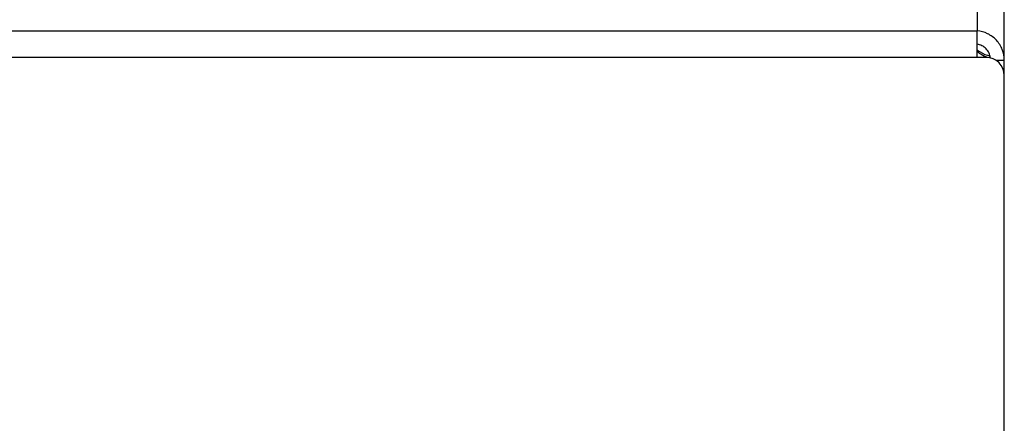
# Model space of a CAD drawing. Extents: x -1709 to 1181, y 8 to 1580.
# Tile 26 of 71: x -937 to -828, y 902 to 946. Entities that reach past the tile are written whole.
import ezdxf

# ---------------------------------------------------------------- set-up
doc = ezdxf.new("R2010")
doc.units = 0
doc.header["$LTSCALE"] = 65.395
doc.layers.get('0').update_dxf_attribs({"linetype": 'CONTINUOUS'})

msp = doc.modelspace()

# ---------------------------------------------------------------- linework, layer by layer
at = {"color": 9, "linetype": 'CONTINUOUS'}
for p, q in [((-831.28, 969.59), (-831.28, 945.13)), ((-831.28, 945.11), (-955.28, 945.11)), ((-831.28, 942.18), (-955.28, 942.18))]:
    msp.add_line(p, q, dxfattribs=at)
at = {"color": 3, "linetype": 'CONTINUOUS'}
for p, q in [((-828.28, 848.91), (-828.28, 966.53)), ((-831.28, 942.18), (-831.28, 945.13)), ((-830.28, 942.18), (-831.28, 942.18))]:
    msp.add_line(p, q, dxfattribs=at)
at = {"color": 7, "linetype": 'CONTINUOUS'}
msp.add_line((-828.28, 941.86), (-829.2, 941.86), dxfattribs=at)
at = {"color": 3, "linetype": 'CONTINUOUS'}
msp.add_arc((-830.28, 940.18), 2, 0, 90, dxfattribs=at)
at = {"color": 9, "linetype": 'CONTINUOUS'}
msp.add_arc((-828.81, 946.01), 4.02, 248.9948, 250.4092, dxfattribs=at)
at = {"color": 3, "linetype": 'CONTINUOUS'}
msp.add_open_spline([(-828.28, 941.86), (-828.28, 942.27), (-828.44, 943.09), (-829.1, 944.15), (-830.09, 944.88), (-830.89, 945.1), (-831.28, 945.13)], degree=3, knots=[0, 0, 0, 0, 0.253195, 0.505339, 0.754939, 1, 1, 1, 1], dxfattribs=at)
at = {"color": 7, "linetype": 'CONTINUOUS'}
msp.add_open_spline([(-829.8, 942.12), (-829.83, 942.31), (-829.94, 942.69), (-830.28, 943.17), (-830.74, 943.52), (-831.1, 943.63), (-831.28, 943.66)], degree=3, knots=[0, 0, 0, 0, 0.258177, 0.512701, 0.760869, 1, 1, 1, 1], dxfattribs=at)
at = {"color": 9, "linetype": 'CONTINUOUS'}
for points, knots in [([(-831.28, 943.02), (-831.18, 942.94), (-830.74, 942.65), (-830.24, 942.44), (-829.85, 942.35)], [0, 0, 0, 0, 0.248464, 1, 1, 1, 1]), ([(-831.28, 942.85), (-831.21, 942.79), (-830.88, 942.55), (-830.53, 942.37), (-830.25, 942.26)], [0, 0, 0, 0, 0.248767, 1, 1, 1, 1])]:
    msp.add_open_spline(points, degree=3, knots=knots, dxfattribs=at)

doc.saveas('drawing.dxf')
